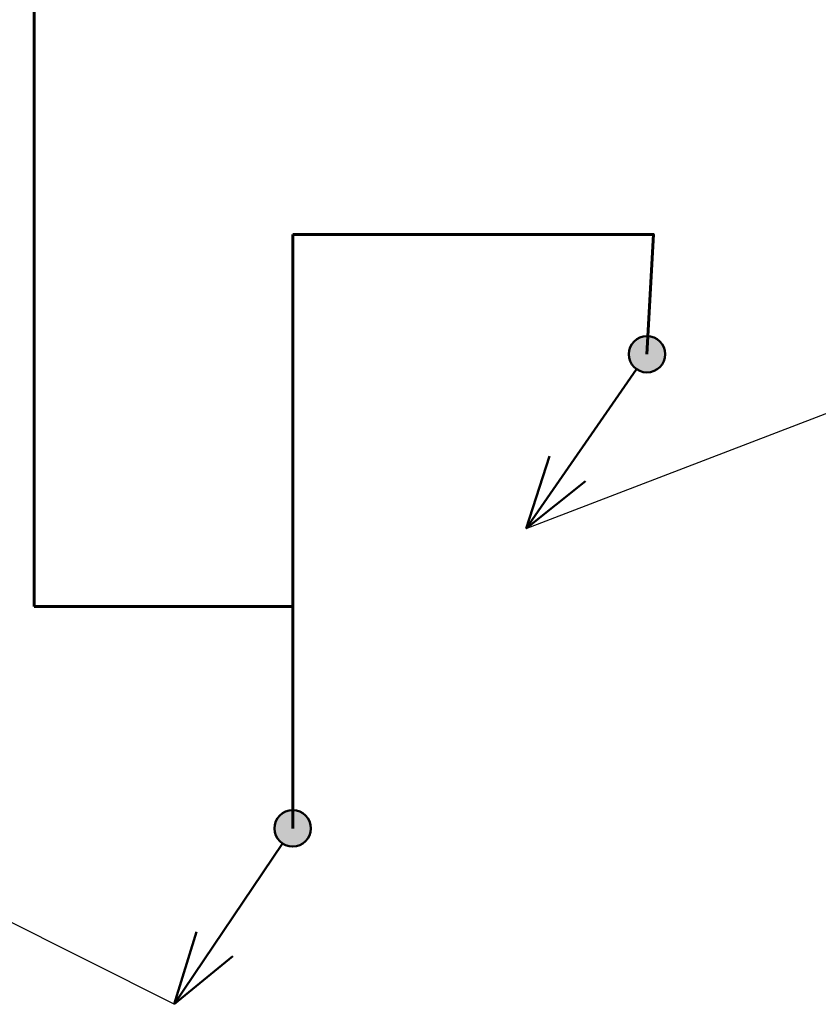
# Model space of a CAD drawing. Header units: millimetres. Extents: x -277772 to 277599, y -59564 to 282085.
# Tile 136 of 192: x -134888 to -131595, y 116779 to 120840. Entities that reach past the tile are written whole.
import ezdxf
from ezdxf import colors
from ezdxf.entities.mleader import LeaderData, LeaderLine
from ezdxf.math import Vec2, Vec3

# ---------------------------------------------------------------- set-up
doc = ezdxf.new("R2010")
doc.units = ezdxf.units.MM
doc.layers.add('КИП_выноска', color=6, linetype='Continuous', lineweight=25)
doc.layers.add('КИП_трасса', color=3, linetype='Continuous', lineweight=60)
doc.styles.add('CP.Text', font='arial.ttf')
doc.linetypes.add('в трубе открыто', pattern='A,10,[133,ltypeshp.shx,S=0.75,R=0,X=-5,Y=2.5],-2.5,[130,ltypeshp.shx,S=2.5,R=-45,X=0,Y=0],-2.5', length=15)

# ---------------------------------------------------------------- blocks, each defined once
blk = doc.blocks.new('*U29')
at = {"lineweight": 50}
h = blk.add_hatch(color=256, dxfattribs=at)
h.dxf.hatch_style = 1
edge = h.paths.add_edge_path()
edge.add_arc((0, 0), 0.75, 235.2493, 595.2493)
for p, q in [((-0.428, -0.616), (-4.988, -7.189)), ((-4.988, -7.189), (-4.017, -4.211)), ((-4.988, -7.189), (-2.538, -5.237))]:
    blk.add_line(p, q, dxfattribs=at)
blk.add_circle((0, 0), 0.75, dxfattribs=at)
blk = doc.blocks.new('_None')
blk = doc.blocks.new('*U45')
at = {"lineweight": 50}
h = blk.add_hatch(color=256, dxfattribs=at)
h.dxf.hatch_style = 1
edge = h.paths.add_edge_path()
edge.add_arc((0, 0), 0.75, 236.0297, 596.0297)
for p, q in [((-0.419, -0.622), (-4.889, -7.257)), ((-4.889, -7.257), (-3.959, -4.266)), ((-4.889, -7.257), (-2.466, -5.272))]:
    blk.add_line(p, q, dxfattribs=at)
blk.add_circle((0, 0), 0.75, dxfattribs=at)

msp = doc.modelspace()

# ---------------------------------------------------------------- linework, layer by layer
at = {"layer": 'КИП_трасса', "linetype": 'в трубе открыто', "ltscale": 100}
for p, q in [((-134828, 118419.4), (-134828, 122549.4)), ((-133762.5, 117504.3), (-133762.5, 119954.4)), ((-134828, 118419.4), (-133762.5, 118419.4))]:
    msp.add_line(p, q, dxfattribs=at)
msp.add_lwpolyline([(-133762.5, 119954.4), (-132275, 119954.4), (-132301.4, 119460.1)], dxfattribs=at)

# ---------------------------------------------------------------- block references
at = {"layer": 'КИП_выноска', "xscale": 100, "yscale": 100, "zscale": 100}
for name, p in [('*U29', (-132301.4, 119460.1)), ('*U45', (-133762.5, 117504.3))]:
    msp.add_blockref(name, p, dxfattribs=at)

# ---------------------------------------------------------------- next in the draw order: leaders
at = {"layer": 'КИП_выноска'}
ml = msp.add_multileader_mtext('Standard', dxfattribs=at)
ml.set_content('Опуск подвесного кабеля\\Pна кабину лифта', color=256, style='CP.Text')
ml.set_leader_properties(color=256, linetype='ByLayer', lineweight=-1)
ml.set_arrow_properties(name='NONE')
ml.build(insert=Vec2(0, 0))
ml.multileader.update_dxf_attribs({"has_dogleg": 0, "text_left_attachment_type": 6, "text_right_attachment_type": 6, "dogleg_length": 0.5, "arrow_head_size": 300})
ctx = ml.context
ctx.base_point, ctx.char_height, ctx.arrow_head_size, ctx.landing_gap_size, ctx.plane_origin = Vec3(-131007.9, 119429.2), 250, 300, 100, Vec3(-128482.4, 116320.4)
ctx.left_attachment, ctx.right_attachment = 6, 6
notes = []
notes.append((ctx, [(0, (1, 1, 0), (-131008.4, 119429.2), (1, 0), 0.5, [(0, [(-132800.2, 118741.1)], 0, [])])]))
ctx.mtext.insert, ctx.mtext.width, ctx.mtext.flow_direction = Vec3(-130907.9, 119752.7), 4659.571, 5
ctx.mtext.has_bg_fill, ctx.mtext.bg_color, ctx.mtext.bg_scale_factor, ctx.mtext.bg_transparency, ctx.mtext.use_window_bg_color = 1, -1073741824, 1.1, 0, 1
ml = msp.add_multileader_mtext('Standard', dxfattribs=at)
ml.set_content('на -2 этаж', color=256, style='CP.Text')
ml.set_leader_properties(color=256, linetype='ByLayer', lineweight=-1)
ml.set_arrow_properties(name='NONE')
ml.build(insert=Vec2(0, 0))
ml.multileader.update_dxf_attribs({"has_dogleg": 0, "text_left_attachment_type": 6, "text_right_attachment_type": 6, "dogleg_length": 0.5, "arrow_head_size": 300})
ctx = ml.context
ctx.base_point, ctx.char_height, ctx.arrow_head_size, ctx.landing_gap_size, ctx.plane_origin = Vec3(-138494.6, 117990.2), 250, 300, 100, Vec3(-135970.7, 115330.3)
ctx.left_attachment, ctx.right_attachment, ctx.text_align_type = 6, 6, 2
notes.append((ctx, [(1, (1, 1, 0), (-136658.5, 117990.2), (-1, 0), 0.5, [(0, [(-134251.4, 116778.7)], 0, [])])]))
ctx.mtext.insert, ctx.mtext.width, ctx.mtext.alignment, ctx.mtext.flow_direction = Vec3(-136759, 118290.2), 1859.89, 3, 5
ctx.mtext.has_bg_fill, ctx.mtext.bg_color, ctx.mtext.bg_scale_factor, ctx.mtext.bg_transparency, ctx.mtext.use_window_bg_color = 1, -1027028792, 1.5, 0, 1
for ctx, leaders in notes:
    for number, flags, end, landing, length, lines in leaders:
        leader = LeaderData()
        leader.index, (leader.has_last_leader_line, leader.has_dogleg_vector, leader.attachment_direction) = number, flags
        leader.last_leader_point, leader.dogleg_vector, leader.dogleg_length = Vec3(end), Vec3(landing), length
        for number, points, colour, breaks in lines:
            line = LeaderLine()
            line.index, line.vertices, line.color, line.breaks = number, Vec3.list(points), colors.encode_raw_color(colour), breaks
            leader.lines.append(line)
        ctx.leaders.append(leader)

doc.saveas('drawing.dxf')
